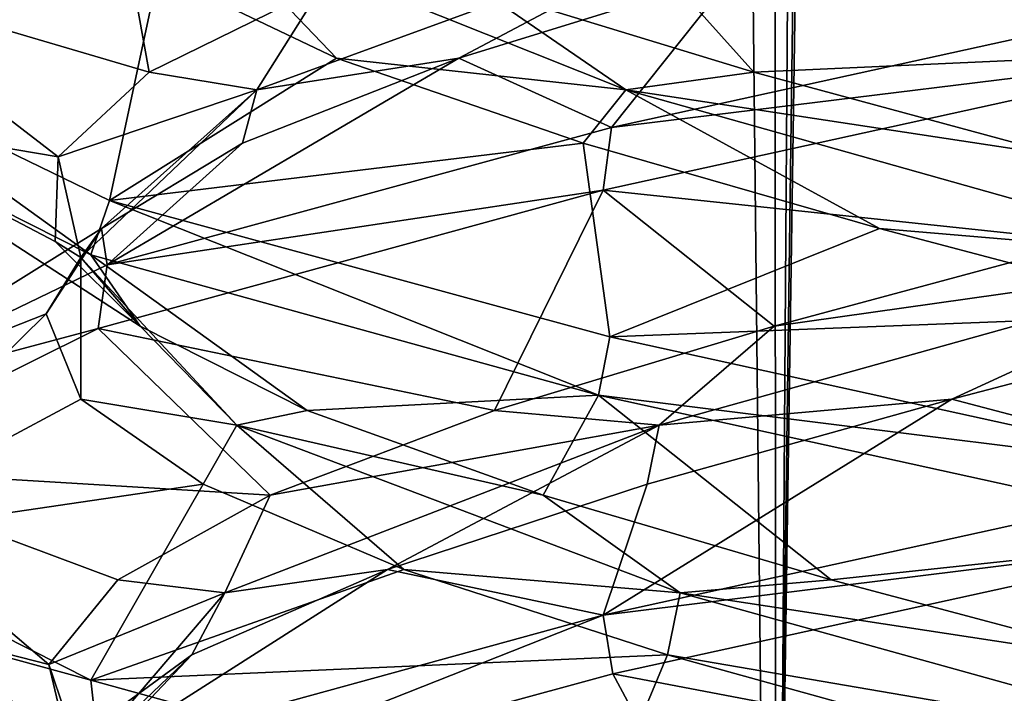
# Model space of a CAD drawing. Header units: millimetres. Extents: x -36.5 to 36.5, y -8.8 to 41.6.
# Tile 51 of 256: x -1.3 to -0.2, y -2.5 to -1.8. Entities that reach past the tile are written whole.
import ezdxf

# ---------------------------------------------------------------- set-up
doc = ezdxf.new("R2010")
doc.units = ezdxf.units.MM
doc.header["$LTSCALE"] = 65.185185
for name, color, linetype in [('13', 7, 'CONTINUOUS'), ('166', 7, 'CONTINUOUS'), ('174', 7, 'CONTINUOUS'), ('184', 7, 'CONTINUOUS'), ('185', 7, 'CONTINUOUS'), ('186', 7, 'CONTINUOUS'), ('196', 7, 'CONTINUOUS'), ('197', 7, 'CONTINUOUS'), ('198', 7, 'CONTINUOUS'), ('217', 7, 'CONTINUOUS'), ('218', 7, 'CONTINUOUS'), ('219', 7, 'CONTINUOUS'), ('23', 7, 'CONTINUOUS'), ('24', 7, 'CONTINUOUS'), ('25', 7, 'CONTINUOUS'), ('35', 7, 'CONTINUOUS'), ('36', 7, 'CONTINUOUS'), ('37', 7, 'CONTINUOUS'), ('5', 7, 'CONTINUOUS'), ('548', 7, 'CONTINUOUS'), ('553', 7, 'CONTINUOUS'), ('56', 7, 'CONTINUOUS'), ('57', 7, 'CONTINUOUS'), ('58', 7, 'CONTINUOUS')]:
    doc.layers.add(name, color=color, linetype=linetype)

msp = doc.modelspace()

# ---------------------------------------------------------------- linework, layer by layer
at = {"layer": '13', "color": 7, "linetype": 'Continuous'}
for points in [[(0, -2.3625, 12.5), (-0.6457, -2.5042, 12.3539), (-0.2409, -2.5815, 12.2055), (0, -2.3625, 12.5)], [(-0.6457, -2.5042, 12.3539), (-1.1679, -2.6466, 11.9412), (-0.5575, -2.6686, 12.0957), (-0.6457, -2.5042, 12.3539)], [(-0.6457, -2.5042, 12.3539), (-0.5575, -2.6686, 12.0957), (-0.2409, -2.5815, 12.2055), (-0.6457, -2.5042, 12.3539)]]:
    msp.add_3dface(points, dxfattribs=at)
at = {"layer": '166', "color": 7, "linetype": 'Continuous'}
for points in [[(0, -1.8, -12.5), (0, -1.8625, -12.5), (-0.6488, -1.7201, -12.3524), (0, -1.8, -12.5)], [(0, -1.8625, -9.5), (0, -1.8, -9.5), (-0.647, -1.942, -9.6467), (0, -1.8625, -9.5)], [(-0.6558, -2.0065, -9.651), (0, -1.8625, -9.5), (-0.647, -1.942, -9.6467), (-0.6558, -2.0065, -9.651)], [(-1.1828, -2.0733, -11.9225), (-1.4661, -1.9303, -11.3172), (-1.4606, -1.8731, -11.3414), (-1.1828, -2.0733, -11.9225)], [(-1.1634, -2.0174, -11.9468), (-1.1828, -2.0733, -11.9225), (-1.4606, -1.8731, -11.3414), (-1.1634, -2.0174, -11.9468)], [(-1.1661, -2.0835, -10.0565), (-0.6558, -2.0065, -9.651), (-0.647, -1.942, -9.6467), (-1.1661, -2.0835, -10.0565)], [(-1.1751, -2.149, -10.0677), (-0.6558, -2.0065, -9.651), (-1.1661, -2.0835, -10.0565), (-1.1751, -2.149, -10.0677)], [(-0.6605, -2.2174, -12.3468), (-1.1828, -2.0733, -11.9225), (-1.1634, -2.0174, -11.9468), (-0.6605, -2.2174, -12.3468)], [(-0.6488, -2.1576, -12.3524), (-0.6605, -2.2174, -12.3468), (-1.1634, -2.0174, -11.9468), (-0.6488, -2.1576, -12.3524)], [(-1.4573, -2.2239, -10.6446), (-1.1751, -2.149, -10.0677), (-1.1661, -2.0835, -10.0565), (-1.4573, -2.2239, -10.6446)], [(-1.4637, -2.2924, -10.6721), (-1.1751, -2.149, -10.0677), (-1.4573, -2.2239, -10.6446), (-1.4637, -2.2924, -10.6721)], [(0, -2.3, -12.5), (-0.6605, -2.2174, -12.3468), (-0.6488, -2.1576, -12.3524), (0, -2.3, -12.5)], [(0, -2.3625, -12.5), (-0.6605, -2.2174, -12.3468), (0, -2.3, -12.5), (0, -2.3625, -12.5)], [(0, -2.3625, -9.5), (0, -2.3, -9.5), (-0.6558, -2.444, -9.651), (0, -2.3625, -9.5)], [(-1.1828, -2.5108, -11.9225), (-1.4621, -2.4342, -11.3348), (-1.4661, -2.3678, -11.3172), (-1.1828, -2.5108, -11.9225)], [(-0.6457, -2.5042, -9.6461), (0, -2.3625, -9.5), (-0.6558, -2.444, -9.651), (-0.6457, -2.5042, -9.6461)], [(-1.1757, -2.5758, -11.9316), (-1.4621, -2.4342, -11.3348), (-1.1828, -2.5108, -11.9225), (-1.1757, -2.5758, -11.9316)], [(-1.1751, -2.5865, -10.0677), (-1.1679, -2.6466, -10.0588), (-0.6558, -2.444, -9.651), (-1.1751, -2.5865, -10.0677)], [(-1.1679, -2.6466, -10.0588), (-0.6457, -2.5042, -9.6461), (-0.6558, -2.444, -9.651), (-1.1679, -2.6466, -10.0588)], [(-0.6605, -2.6549, -12.3468), (-1.1757, -2.5758, -11.9316), (-1.1828, -2.5108, -11.9225), (-0.6605, -2.6549, -12.3468)]]:
    msp.add_3dface(points, dxfattribs=at)
at = {"layer": '174', "color": 7, "linetype": 'Continuous'}
for points in [[(0, -2.3625, -9.5), (-0.6457, -2.5042, -9.6461), (-0.2409, -2.5815, -9.7945), (0, -2.3625, -9.5)], [(-0.6457, -2.5042, -9.6461), (-1.1679, -2.6466, -10.0588), (-0.5575, -2.6686, -9.9043), (-0.6457, -2.5042, -9.6461)], [(-0.6457, -2.5042, -9.6461), (-0.5575, -2.6686, -9.9043), (-0.2409, -2.5815, -9.7945), (-0.6457, -2.5042, -9.6461)]]:
    msp.add_3dface(points, dxfattribs=at)
at = {"layer": '184', "color": 7, "linetype": 'Continuous'}
for points in [[(-0.2971, -2.2215, -9.8071), (0, -2.3, -9.5), (0.0386, -2.1338, -9.7712), (-0.2971, -2.2215, -9.8071)], [(-0.6558, -2.444, -9.651), (0, -2.3, -9.5), (-0.2971, -2.2215, -9.8071), (-0.6558, -2.444, -9.651)], [(-0.6104, -2.3091, -9.9329), (-0.6558, -2.444, -9.651), (-0.2971, -2.2215, -9.8071), (-0.6104, -2.3091, -9.9329)], [(-0.8777, -2.3968, -10.1392), (-0.6558, -2.444, -9.651), (-0.6104, -2.3091, -9.9329), (-0.8777, -2.3968, -10.1392)], [(-1.1751, -2.5865, -10.0677), (-0.6558, -2.444, -9.651), (-0.8777, -2.3968, -10.1392), (-1.1751, -2.5865, -10.0677)], [(-1.0788, -2.4845, -10.4104), (-1.1751, -2.5865, -10.0677), (-0.8777, -2.3968, -10.1392), (-1.0788, -2.4845, -10.4104)], [(-1.1985, -2.5722, -10.7261), (-1.1751, -2.5865, -10.0677), (-1.0788, -2.4845, -10.4104), (-1.1985, -2.5722, -10.7261)]]:
    msp.add_3dface(points, dxfattribs=at)
at = {"layer": '185', "color": 7, "linetype": 'Continuous'}
for points in [[(-0.4797, -2.1464, -9.8681), (0.0198, -2.076, -9.8069), (-0.1563, -2.0593, -9.7806), (-0.4797, -2.1464, -9.8681)], [(-0.5982, -2.2484, -9.9675), (-0.2971, -2.2215, -9.8071), (0.0198, -2.076, -9.8069), (-0.5982, -2.2484, -9.9675)], [(-0.5982, -2.2484, -9.9675), (0.0198, -2.076, -9.8069), (-0.4797, -2.1464, -9.8681), (-0.5982, -2.2484, -9.9675)], [(-0.2971, -2.2215, -9.8071), (0.0386, -2.1338, -9.7712), (0.0198, -2.076, -9.8069), (-0.2971, -2.2215, -9.8071)], [(-0.7676, -2.2334, -10.0397), (-0.5982, -2.2484, -9.9675), (-0.4797, -2.1464, -9.8681), (-0.7676, -2.2334, -10.0397)], [(-0.6104, -2.3091, -9.9329), (-0.2971, -2.2215, -9.8071), (-0.5982, -2.2484, -9.9675), (-0.6104, -2.3091, -9.9329)], [(-0.9984, -2.3204, -10.2826), (-0.5982, -2.2484, -9.9675), (-0.7676, -2.2334, -10.0397), (-0.9984, -2.3204, -10.2826)], [(-1.0449, -2.4208, -10.4237), (-0.8777, -2.3968, -10.1392), (-0.5982, -2.2484, -9.9675), (-1.0449, -2.4208, -10.4237)], [(-1.0449, -2.4208, -10.4237), (-0.5982, -2.2484, -9.9675), (-0.9984, -2.3204, -10.2826), (-1.0449, -2.4208, -10.4237)], [(-0.8777, -2.3968, -10.1392), (-0.6104, -2.3091, -9.9329), (-0.5982, -2.2484, -9.9675), (-0.8777, -2.3968, -10.1392)], [(-1.155, -2.4075, -10.5789), (-1.0449, -2.4208, -10.4237), (-0.9984, -2.3204, -10.2826), (-1.155, -2.4075, -10.5789)], [(-1.0788, -2.4845, -10.4104), (-0.8777, -2.3968, -10.1392), (-1.0449, -2.4208, -10.4237), (-1.0788, -2.4845, -10.4104)], [(-1.2258, -2.4945, -10.9064), (-1.0449, -2.4208, -10.4237), (-1.155, -2.4075, -10.5789), (-1.2258, -2.4945, -10.9064)], [(-1.1924, -2.5933, -11.045), (-1.0449, -2.4208, -10.4237), (-1.2258, -2.4945, -10.9064), (-1.1924, -2.5933, -11.045)], [(-1.1924, -2.5933, -11.045), (-1.0788, -2.4845, -10.4104), (-1.0449, -2.4208, -10.4237), (-1.1924, -2.5933, -11.045)], [(-1.1985, -2.5722, -10.7261), (-1.0788, -2.4845, -10.4104), (-1.1924, -2.5933, -11.045), (-1.1985, -2.5722, -10.7261)], [(-1.2055, -2.5815, -11.2409), (-1.1924, -2.5933, -11.045), (-1.2258, -2.4945, -10.9064), (-1.2055, -2.5815, -11.2409)]]:
    msp.add_3dface(points, dxfattribs=at)
at = {"layer": '186', "color": 7, "linetype": 'Continuous'}
for points in [[(0, -1.8625, -9.5), (-0.6558, -2.0065, -9.651), (-0.1563, -2.0593, -9.7806), (0, -1.8625, -9.5)], [(-0.6558, -2.0065, -9.651), (-1.1751, -2.149, -10.0677), (-0.7676, -2.2334, -10.0397), (-0.6558, -2.0065, -9.651)], [(-0.6558, -2.0065, -9.651), (-0.7676, -2.2334, -10.0397), (-0.4797, -2.1464, -9.8681), (-0.6558, -2.0065, -9.651)], [(-0.6558, -2.0065, -9.651), (-0.4797, -2.1464, -9.8681), (-0.1563, -2.0593, -9.7806), (-0.6558, -2.0065, -9.651)], [(-1.1751, -2.149, -10.0677), (-1.4637, -2.2924, -10.6721), (-0.9984, -2.3204, -10.2826), (-1.1751, -2.149, -10.0677)], [(-1.1751, -2.149, -10.0677), (-0.9984, -2.3204, -10.2826), (-0.7676, -2.2334, -10.0397), (-1.1751, -2.149, -10.0677)], [(-1.4637, -2.2924, -10.6721), (-1.4621, -2.4342, -11.3348), (-1.2258, -2.4945, -10.9064), (-1.4637, -2.2924, -10.6721)], [(-1.4637, -2.2924, -10.6721), (-1.2258, -2.4945, -10.9064), (-1.155, -2.4075, -10.5789), (-1.4637, -2.2924, -10.6721)], [(-1.4637, -2.2924, -10.6721), (-1.155, -2.4075, -10.5789), (-0.9984, -2.3204, -10.2826), (-1.4637, -2.2924, -10.6721)], [(-1.4621, -2.4342, -11.3348), (-1.1757, -2.5758, -11.9316), (-1.0957, -2.6686, -11.5575), (-1.4621, -2.4342, -11.3348)], [(-1.4621, -2.4342, -11.3348), (-1.0957, -2.6686, -11.5575), (-1.2055, -2.5815, -11.2409), (-1.4621, -2.4342, -11.3348)], [(-1.4621, -2.4342, -11.3348), (-1.2055, -2.5815, -11.2409), (-1.2258, -2.4945, -10.9064), (-1.4621, -2.4342, -11.3348)]]:
    msp.add_3dface(points, dxfattribs=at)
at = {"layer": '196', "color": 7, "linetype": 'Continuous'}
for points in [[(-0.804, -1.8707, -10.07), (-0.647, -1.942, -9.6467), (-0.5207, -1.783, -9.8864), (-0.804, -1.8707, -10.07)], [(-0.647, -1.942, -9.6467), (0, -1.8, -9.5), (-0.5207, -1.783, -9.8864), (-0.647, -1.942, -9.6467)], [(-1.1661, -2.0835, -10.0565), (-0.647, -1.942, -9.6467), (-0.804, -1.8707, -10.07), (-1.1661, -2.0835, -10.0565)], [(-1.0267, -1.9584, -10.3238), (-1.1661, -2.0835, -10.0565), (-0.804, -1.8707, -10.07), (-1.0267, -1.9584, -10.3238)], [(-1.1719, -2.0461, -10.6286), (-1.1661, -2.0835, -10.0565), (-1.0267, -1.9584, -10.3238), (-1.1719, -2.0461, -10.6286)], [(-1.4573, -2.2239, -10.6446), (-1.1661, -2.0835, -10.0565), (-1.1719, -2.0461, -10.6286), (-1.4573, -2.2239, -10.6446)], [(-1.2288, -2.1338, -10.9614), (-1.4573, -2.2239, -10.6446), (-1.1719, -2.0461, -10.6286), (-1.2288, -2.1338, -10.9614)], [(-1.4661, -2.3678, -11.3172), (-1.4573, -2.2239, -10.6446), (-1.2288, -2.1338, -10.9614), (-1.4661, -2.3678, -11.3172)], [(-1.1929, -2.2215, -11.2971), (-1.4661, -2.3678, -11.3172), (-1.2288, -2.1338, -10.9614), (-1.1929, -2.2215, -11.2971)], [(-1.0671, -2.3091, -11.6104), (-1.4661, -2.3678, -11.3172), (-1.1929, -2.2215, -11.2971), (-1.0671, -2.3091, -11.6104)], [(-1.1828, -2.5108, -11.9225), (-1.4661, -2.3678, -11.3172), (-1.0671, -2.3091, -11.6104), (-1.1828, -2.5108, -11.9225)], [(-0.8608, -2.3968, -11.8777), (-1.1828, -2.5108, -11.9225), (-1.0671, -2.3091, -11.6104), (-0.8608, -2.3968, -11.8777)], [(-0.5896, -2.4845, -12.0788), (-1.1828, -2.5108, -11.9225), (-0.8608, -2.3968, -11.8777), (-0.5896, -2.4845, -12.0788)], [(-0.6605, -2.6549, -12.3468), (-1.1828, -2.5108, -11.9225), (-0.5896, -2.4845, -12.0788), (-0.6605, -2.6549, -12.3468)], [(-0.2739, -2.5722, -12.1985), (-0.6605, -2.6549, -12.3468), (-0.5896, -2.4845, -12.0788), (-0.2739, -2.5722, -12.1985)]]:
    msp.add_3dface(points, dxfattribs=at)
at = {"layer": '197', "color": 7, "linetype": 'Continuous'}
for points in [[(-1.0121, -1.9035, -10.3678), (-0.804, -1.8707, -10.07), (-0.5412, -1.7311, -9.9365), (-1.0121, -1.9035, -10.3678)], [(-1.0121, -1.9035, -10.3678), (-0.5412, -1.7311, -9.9365), (-0.9459, -1.7982, -10.2148), (-1.0121, -1.9035, -10.3678)], [(-0.804, -1.8707, -10.07), (-0.5207, -1.783, -9.8864), (-0.5412, -1.7311, -9.9365), (-0.804, -1.8707, -10.07)], [(-1.1228, -1.8853, -10.4994), (-1.0121, -1.9035, -10.3678), (-0.9459, -1.7982, -10.2148), (-1.1228, -1.8853, -10.4994)], [(-1.0267, -1.9584, -10.3238), (-0.804, -1.8707, -10.07), (-1.0121, -1.9035, -10.3678), (-1.0267, -1.9584, -10.3238)], [(-1.2163, -1.9723, -10.8212), (-1.0121, -1.9035, -10.3678), (-1.1228, -1.8853, -10.4994), (-1.2163, -1.9723, -10.8212)], [(-1.1931, -2.076, -10.9802), (-1.0121, -1.9035, -10.3678), (-1.2163, -1.9723, -10.8212), (-1.1931, -2.076, -10.9802)], [(-1.1931, -2.076, -10.9802), (-1.1719, -2.0461, -10.6286), (-1.0121, -1.9035, -10.3678), (-1.1931, -2.076, -10.9802)], [(-1.1719, -2.0461, -10.6286), (-1.0267, -1.9584, -10.3238), (-1.0121, -1.9035, -10.3678), (-1.1719, -2.0461, -10.6286)], [(-1.2194, -2.0593, -11.1563), (-1.1931, -2.076, -10.9802), (-1.2163, -1.9723, -10.8212), (-1.2194, -2.0593, -11.1563)], [(-1.2288, -2.1338, -10.9614), (-1.1719, -2.0461, -10.6286), (-1.1931, -2.076, -10.9802), (-1.2288, -2.1338, -10.9614)], [(-1.1319, -2.1464, -11.4797), (-1.1931, -2.076, -10.9802), (-1.2194, -2.0593, -11.1563), (-1.1319, -2.1464, -11.4797)], [(-1.1929, -2.2215, -11.2971), (-1.2288, -2.1338, -10.9614), (-1.1931, -2.076, -10.9802), (-1.1929, -2.2215, -11.2971)], [(-1.0325, -2.2484, -11.5982), (-1.1929, -2.2215, -11.2971), (-1.1931, -2.076, -10.9802), (-1.0325, -2.2484, -11.5982)], [(-1.0325, -2.2484, -11.5982), (-1.1931, -2.076, -10.9802), (-1.1319, -2.1464, -11.4797), (-1.0325, -2.2484, -11.5982)], [(-0.9603, -2.2334, -11.7676), (-1.0325, -2.2484, -11.5982), (-1.1319, -2.1464, -11.4797), (-0.9603, -2.2334, -11.7676)], [(-1.0671, -2.3091, -11.6104), (-1.1929, -2.2215, -11.2971), (-1.0325, -2.2484, -11.5982), (-1.0671, -2.3091, -11.6104)], [(-0.7174, -2.3204, -11.9984), (-1.0325, -2.2484, -11.5982), (-0.9603, -2.2334, -11.7676), (-0.7174, -2.3204, -11.9984)], [(-0.8608, -2.3968, -11.8777), (-1.0671, -2.3091, -11.6104), (-1.0325, -2.2484, -11.5982), (-0.8608, -2.3968, -11.8777)], [(-0.5763, -2.4208, -12.0449), (-0.8608, -2.3968, -11.8777), (-1.0325, -2.2484, -11.5982), (-0.5763, -2.4208, -12.0449)], [(-0.5763, -2.4208, -12.0449), (-1.0325, -2.2484, -11.5982), (-0.7174, -2.3204, -11.9984), (-0.5763, -2.4208, -12.0449)], [(-0.4211, -2.4075, -12.155), (-0.5763, -2.4208, -12.0449), (-0.7174, -2.3204, -11.9984), (-0.4211, -2.4075, -12.155)], [(-0.5896, -2.4845, -12.0788), (-0.8608, -2.3968, -11.8777), (-0.5763, -2.4208, -12.0449), (-0.5896, -2.4845, -12.0788)], [(-0.0936, -2.4945, -12.2258), (-0.5763, -2.4208, -12.0449), (-0.4211, -2.4075, -12.155), (-0.0936, -2.4945, -12.2258)], [(0.045, -2.5933, -12.1924), (-0.5896, -2.4845, -12.0788), (-0.5763, -2.4208, -12.0449), (0.045, -2.5933, -12.1924)], [(0.045, -2.5933, -12.1924), (-0.5763, -2.4208, -12.0449), (-0.0936, -2.4945, -12.2258), (0.045, -2.5933, -12.1924)], [(-0.2739, -2.5722, -12.1985), (-0.5896, -2.4845, -12.0788), (0.045, -2.5933, -12.1924), (-0.2739, -2.5722, -12.1985)]]:
    msp.add_3dface(points, dxfattribs=at)
at = {"layer": '198', "color": 7, "linetype": 'Continuous'}
for points in [[(-1.1661, -1.646, -10.0565), (-1.4573, -1.7864, -10.6446), (-1.1228, -1.8853, -10.4994), (-1.1661, -1.646, -10.0565)], [(-1.1661, -1.646, -10.0565), (-1.1228, -1.8853, -10.4994), (-0.9459, -1.7982, -10.2148), (-1.1661, -1.646, -10.0565)], [(-1.4573, -1.7864, -10.6446), (-1.4661, -1.9303, -11.3172), (-1.2163, -1.9723, -10.8212), (-1.4573, -1.7864, -10.6446)], [(-1.4573, -1.7864, -10.6446), (-1.2163, -1.9723, -10.8212), (-1.1228, -1.8853, -10.4994), (-1.4573, -1.7864, -10.6446)], [(-1.4661, -1.9303, -11.3172), (-1.1828, -2.0733, -11.9225), (-1.1319, -2.1464, -11.4797), (-1.4661, -1.9303, -11.3172)], [(-1.4661, -1.9303, -11.3172), (-1.1319, -2.1464, -11.4797), (-1.2194, -2.0593, -11.1563), (-1.4661, -1.9303, -11.3172)], [(-1.4661, -1.9303, -11.3172), (-1.2194, -2.0593, -11.1563), (-1.2163, -1.9723, -10.8212), (-1.4661, -1.9303, -11.3172)], [(-1.1828, -2.0733, -11.9225), (-0.6605, -2.2174, -12.3468), (-0.9603, -2.2334, -11.7676), (-1.1828, -2.0733, -11.9225)], [(-1.1828, -2.0733, -11.9225), (-0.9603, -2.2334, -11.7676), (-1.1319, -2.1464, -11.4797), (-1.1828, -2.0733, -11.9225)], [(-0.6605, -2.2174, -12.3468), (-0.7174, -2.3204, -11.9984), (-0.9603, -2.2334, -11.7676), (-0.6605, -2.2174, -12.3468)], [(-0.6605, -2.2174, -12.3468), (-0.4211, -2.4075, -12.155), (-0.7174, -2.3204, -11.9984), (-0.6605, -2.2174, -12.3468)], [(-0.6605, -2.2174, -12.3468), (0, -2.3625, -12.5), (-0.4211, -2.4075, -12.155), (-0.6605, -2.2174, -12.3468)], [(0, -2.3625, -12.5), (-0.0936, -2.4945, -12.2258), (-0.4211, -2.4075, -12.155), (0, -2.3625, -12.5)]]:
    msp.add_3dface(points, dxfattribs=at)
at = {"layer": '217', "color": 7, "linetype": 'Continuous'}
for points in [[(-1.4606, -1.8731, -11.3414), (-1.4623, -1.7285, -10.6659), (-1.2133, -1.6953, -11.1981), (-1.4606, -1.8731, -11.3414)], [(-1.1136, -1.783, -11.5207), (-1.4606, -1.8731, -11.3414), (-1.2133, -1.6953, -11.1981), (-1.1136, -1.783, -11.5207)], [(-1.1634, -2.0174, -11.9468), (-1.4606, -1.8731, -11.3414), (-1.1136, -1.783, -11.5207), (-1.1634, -2.0174, -11.9468)], [(-0.93, -1.8707, -11.804), (-1.1634, -2.0174, -11.9468), (-1.1136, -1.783, -11.5207), (-0.93, -1.8707, -11.804)], [(-0.6762, -1.9584, -12.0267), (-1.1634, -2.0174, -11.9468), (-0.93, -1.8707, -11.804), (-0.6762, -1.9584, -12.0267)], [(-0.6488, -2.1576, -12.3524), (-1.1634, -2.0174, -11.9468), (-0.6762, -1.9584, -12.0267), (-0.6488, -2.1576, -12.3524)], [(-0.3714, -2.0461, -12.1719), (-0.6488, -2.1576, -12.3524), (-0.6762, -1.9584, -12.0267), (-0.3714, -2.0461, -12.1719)], [(-0.0386, -2.1338, -12.2288), (-0.6488, -2.1576, -12.3524), (-0.3714, -2.0461, -12.1719), (-0.0386, -2.1338, -12.2288)], [(0, -2.3, -12.5), (-0.6488, -2.1576, -12.3524), (-0.0386, -2.1338, -12.2288), (0, -2.3, -12.5)]]:
    msp.add_3dface(points, dxfattribs=at)
at = {"layer": '218', "color": 7, "linetype": 'Continuous'}
for points in [[(-0.93, -1.8707, -11.804), (-1.1136, -1.783, -11.5207), (-1.0635, -1.7311, -11.5412), (-0.93, -1.8707, -11.804)], [(-0.6322, -1.9035, -12.0121), (-0.93, -1.8707, -11.804), (-1.0635, -1.7311, -11.5412), (-0.6322, -1.9035, -12.0121)], [(-0.6322, -1.9035, -12.0121), (-1.0635, -1.7311, -11.5412), (-0.7852, -1.7982, -11.9459), (-0.6322, -1.9035, -12.0121)], [(-0.5006, -1.8853, -12.1228), (-0.6322, -1.9035, -12.0121), (-0.7852, -1.7982, -11.9459), (-0.5006, -1.8853, -12.1228)], [(-0.6762, -1.9584, -12.0267), (-0.93, -1.8707, -11.804), (-0.6322, -1.9035, -12.0121), (-0.6762, -1.9584, -12.0267)], [(-0.1788, -1.9723, -12.2163), (-0.6322, -1.9035, -12.0121), (-0.5006, -1.8853, -12.1228), (-0.1788, -1.9723, -12.2163)], [(-0.3714, -2.0461, -12.1719), (-0.6762, -1.9584, -12.0267), (-0.6322, -1.9035, -12.0121), (-0.3714, -2.0461, -12.1719)], [(-0.0198, -2.076, -12.1931), (-0.3714, -2.0461, -12.1719), (-0.6322, -1.9035, -12.0121), (-0.0198, -2.076, -12.1931)], [(-0.0198, -2.076, -12.1931), (-0.6322, -1.9035, -12.0121), (-0.1788, -1.9723, -12.2163), (-0.0198, -2.076, -12.1931)], [(-0.0386, -2.1338, -12.2288), (-0.3714, -2.0461, -12.1719), (-0.0198, -2.076, -12.1931), (-0.0386, -2.1338, -12.2288)]]:
    msp.add_3dface(points, dxfattribs=at)
at = {"layer": '219', "color": 7, "linetype": 'Continuous'}
for points in [[(-0.6488, -1.7201, -12.3524), (-0.5006, -1.8853, -12.1228), (-0.7852, -1.7982, -11.9459), (-0.6488, -1.7201, -12.3524)], [(-0.6488, -1.7201, -12.3524), (0, -1.8625, -12.5), (-0.5006, -1.8853, -12.1228), (-0.6488, -1.7201, -12.3524)], [(0, -1.8625, -12.5), (-0.1788, -1.9723, -12.2163), (-0.5006, -1.8853, -12.1228), (0, -1.8625, -12.5)]]:
    msp.add_3dface(points, dxfattribs=at)
at = {"layer": '23', "color": 7, "linetype": 'Continuous'}
for points in [[(-0.2971, -2.2215, 12.1929), (0, -2.3, 12.5), (0.0386, -2.1338, 12.2288), (-0.2971, -2.2215, 12.1929)], [(-0.6558, -2.444, 12.349), (0, -2.3, 12.5), (-0.2971, -2.2215, 12.1929), (-0.6558, -2.444, 12.349)], [(-0.6104, -2.3091, 12.0671), (-0.6558, -2.444, 12.349), (-0.2971, -2.2215, 12.1929), (-0.6104, -2.3091, 12.0671)], [(-0.8777, -2.3968, 11.8608), (-0.6558, -2.444, 12.349), (-0.6104, -2.3091, 12.0671), (-0.8777, -2.3968, 11.8608)], [(-1.1751, -2.5865, 11.9323), (-0.6558, -2.444, 12.349), (-0.8777, -2.3968, 11.8608), (-1.1751, -2.5865, 11.9323)], [(-1.0788, -2.4845, 11.5896), (-1.1751, -2.5865, 11.9323), (-0.8777, -2.3968, 11.8608), (-1.0788, -2.4845, 11.5896)], [(-1.1985, -2.5722, 11.2739), (-1.1751, -2.5865, 11.9323), (-1.0788, -2.4845, 11.5896), (-1.1985, -2.5722, 11.2739)]]:
    msp.add_3dface(points, dxfattribs=at)
at = {"layer": '24', "color": 7, "linetype": 'Continuous'}
for points in [[(-0.4797, -2.1464, 12.1319), (0.0198, -2.076, 12.1931), (-0.1563, -2.0593, 12.2194), (-0.4797, -2.1464, 12.1319)], [(-0.5982, -2.2484, 12.0325), (-0.2971, -2.2215, 12.1929), (0.0198, -2.076, 12.1931), (-0.5982, -2.2484, 12.0325)], [(-0.5982, -2.2484, 12.0325), (0.0198, -2.076, 12.1931), (-0.4797, -2.1464, 12.1319), (-0.5982, -2.2484, 12.0325)], [(-0.2971, -2.2215, 12.1929), (0.0386, -2.1338, 12.2288), (0.0198, -2.076, 12.1931), (-0.2971, -2.2215, 12.1929)], [(-0.7676, -2.2334, 11.9603), (-0.5982, -2.2484, 12.0325), (-0.4797, -2.1464, 12.1319), (-0.7676, -2.2334, 11.9603)], [(-0.6104, -2.3091, 12.0671), (-0.2971, -2.2215, 12.1929), (-0.5982, -2.2484, 12.0325), (-0.6104, -2.3091, 12.0671)], [(-0.9984, -2.3204, 11.7174), (-0.5982, -2.2484, 12.0325), (-0.7676, -2.2334, 11.9603), (-0.9984, -2.3204, 11.7174)], [(-1.0449, -2.4208, 11.5763), (-0.8777, -2.3968, 11.8608), (-0.5982, -2.2484, 12.0325), (-1.0449, -2.4208, 11.5763)], [(-1.0449, -2.4208, 11.5763), (-0.5982, -2.2484, 12.0325), (-0.9984, -2.3204, 11.7174), (-1.0449, -2.4208, 11.5763)], [(-0.8777, -2.3968, 11.8608), (-0.6104, -2.3091, 12.0671), (-0.5982, -2.2484, 12.0325), (-0.8777, -2.3968, 11.8608)], [(-1.155, -2.4075, 11.4211), (-1.0449, -2.4208, 11.5763), (-0.9984, -2.3204, 11.7174), (-1.155, -2.4075, 11.4211)], [(-1.0788, -2.4845, 11.5896), (-0.8777, -2.3968, 11.8608), (-1.0449, -2.4208, 11.5763), (-1.0788, -2.4845, 11.5896)], [(-1.2258, -2.4945, 11.0936), (-1.0449, -2.4208, 11.5763), (-1.155, -2.4075, 11.4211), (-1.2258, -2.4945, 11.0936)], [(-1.1924, -2.5933, 10.955), (-1.0449, -2.4208, 11.5763), (-1.2258, -2.4945, 11.0936), (-1.1924, -2.5933, 10.955)], [(-1.1924, -2.5933, 10.955), (-1.0788, -2.4845, 11.5896), (-1.0449, -2.4208, 11.5763), (-1.1924, -2.5933, 10.955)], [(-1.1985, -2.5722, 11.2739), (-1.0788, -2.4845, 11.5896), (-1.1924, -2.5933, 10.955), (-1.1985, -2.5722, 11.2739)], [(-1.2055, -2.5815, 10.7591), (-1.1924, -2.5933, 10.955), (-1.2258, -2.4945, 11.0936), (-1.2055, -2.5815, 10.7591)]]:
    msp.add_3dface(points, dxfattribs=at)
at = {"layer": '25', "color": 7, "linetype": 'Continuous'}
for points in [[(0, -1.8625, 12.5), (-0.6558, -2.0065, 12.349), (-0.1563, -2.0593, 12.2194), (0, -1.8625, 12.5)], [(-0.6558, -2.0065, 12.349), (-1.1751, -2.149, 11.9323), (-0.7676, -2.2334, 11.9603), (-0.6558, -2.0065, 12.349)], [(-0.6558, -2.0065, 12.349), (-0.7676, -2.2334, 11.9603), (-0.4797, -2.1464, 12.1319), (-0.6558, -2.0065, 12.349)], [(-0.6558, -2.0065, 12.349), (-0.4797, -2.1464, 12.1319), (-0.1563, -2.0593, 12.2194), (-0.6558, -2.0065, 12.349)], [(-1.1751, -2.149, 11.9323), (-1.4637, -2.2924, 11.3279), (-0.9984, -2.3204, 11.7174), (-1.1751, -2.149, 11.9323)], [(-1.1751, -2.149, 11.9323), (-0.9984, -2.3204, 11.7174), (-0.7676, -2.2334, 11.9603), (-1.1751, -2.149, 11.9323)], [(-1.4637, -2.2924, 11.3279), (-1.4621, -2.4342, 10.6652), (-1.2258, -2.4945, 11.0936), (-1.4637, -2.2924, 11.3279)], [(-1.4637, -2.2924, 11.3279), (-1.2258, -2.4945, 11.0936), (-1.155, -2.4075, 11.4211), (-1.4637, -2.2924, 11.3279)], [(-1.4637, -2.2924, 11.3279), (-1.155, -2.4075, 11.4211), (-0.9984, -2.3204, 11.7174), (-1.4637, -2.2924, 11.3279)], [(-1.4621, -2.4342, 10.6652), (-1.1757, -2.5758, 10.0684), (-1.0957, -2.6686, 10.4425), (-1.4621, -2.4342, 10.6652)], [(-1.4621, -2.4342, 10.6652), (-1.0957, -2.6686, 10.4425), (-1.2055, -2.5815, 10.7591), (-1.4621, -2.4342, 10.6652)], [(-1.4621, -2.4342, 10.6652), (-1.2055, -2.5815, 10.7591), (-1.2258, -2.4945, 11.0936), (-1.4621, -2.4342, 10.6652)]]:
    msp.add_3dface(points, dxfattribs=at)
at = {"layer": '35', "color": 7, "linetype": 'Continuous'}
for points in [[(-0.804, -1.8707, 11.93), (-0.647, -1.942, 12.3533), (-0.5207, -1.783, 12.1136), (-0.804, -1.8707, 11.93)], [(-0.647, -1.942, 12.3533), (0, -1.8, 12.5), (-0.5207, -1.783, 12.1136), (-0.647, -1.942, 12.3533)], [(-1.1661, -2.0835, 11.9435), (-0.647, -1.942, 12.3533), (-0.804, -1.8707, 11.93), (-1.1661, -2.0835, 11.9435)], [(-1.0267, -1.9584, 11.6762), (-1.1661, -2.0835, 11.9435), (-0.804, -1.8707, 11.93), (-1.0267, -1.9584, 11.6762)], [(-1.1719, -2.0461, 11.3714), (-1.1661, -2.0835, 11.9435), (-1.0267, -1.9584, 11.6762), (-1.1719, -2.0461, 11.3714)], [(-1.4573, -2.2239, 11.3554), (-1.1661, -2.0835, 11.9435), (-1.1719, -2.0461, 11.3714), (-1.4573, -2.2239, 11.3554)], [(-1.2288, -2.1338, 11.0386), (-1.4573, -2.2239, 11.3554), (-1.1719, -2.0461, 11.3714), (-1.2288, -2.1338, 11.0386)], [(-1.4661, -2.3678, 10.6828), (-1.4573, -2.2239, 11.3554), (-1.2288, -2.1338, 11.0386), (-1.4661, -2.3678, 10.6828)], [(-1.1929, -2.2215, 10.7029), (-1.4661, -2.3678, 10.6828), (-1.2288, -2.1338, 11.0386), (-1.1929, -2.2215, 10.7029)], [(-1.0671, -2.3091, 10.3896), (-1.4661, -2.3678, 10.6828), (-1.1929, -2.2215, 10.7029), (-1.0671, -2.3091, 10.3896)], [(-1.1828, -2.5108, 10.0775), (-1.4661, -2.3678, 10.6828), (-1.0671, -2.3091, 10.3896), (-1.1828, -2.5108, 10.0775)], [(-0.8608, -2.3968, 10.1223), (-1.1828, -2.5108, 10.0775), (-1.0671, -2.3091, 10.3896), (-0.8608, -2.3968, 10.1223)], [(-0.5896, -2.4845, 9.9212), (-1.1828, -2.5108, 10.0775), (-0.8608, -2.3968, 10.1223), (-0.5896, -2.4845, 9.9212)], [(-0.6605, -2.6549, 9.6532), (-1.1828, -2.5108, 10.0775), (-0.5896, -2.4845, 9.9212), (-0.6605, -2.6549, 9.6532)], [(-0.2739, -2.5722, 9.8015), (-0.6605, -2.6549, 9.6532), (-0.5896, -2.4845, 9.9212), (-0.2739, -2.5722, 9.8015)]]:
    msp.add_3dface(points, dxfattribs=at)
at = {"layer": '36', "color": 7, "linetype": 'Continuous'}
for points in [[(-1.0121, -1.9035, 11.6322), (-0.804, -1.8707, 11.93), (-0.5412, -1.7311, 12.0635), (-1.0121, -1.9035, 11.6322)], [(-1.0121, -1.9035, 11.6322), (-0.5412, -1.7311, 12.0635), (-0.9459, -1.7982, 11.7852), (-1.0121, -1.9035, 11.6322)], [(-0.804, -1.8707, 11.93), (-0.5207, -1.783, 12.1136), (-0.5412, -1.7311, 12.0635), (-0.804, -1.8707, 11.93)], [(-1.1228, -1.8853, 11.5006), (-1.0121, -1.9035, 11.6322), (-0.9459, -1.7982, 11.7852), (-1.1228, -1.8853, 11.5006)], [(-1.0267, -1.9584, 11.6762), (-0.804, -1.8707, 11.93), (-1.0121, -1.9035, 11.6322), (-1.0267, -1.9584, 11.6762)], [(-1.2163, -1.9723, 11.1788), (-1.0121, -1.9035, 11.6322), (-1.1228, -1.8853, 11.5006), (-1.2163, -1.9723, 11.1788)], [(-1.1931, -2.076, 11.0198), (-1.0121, -1.9035, 11.6322), (-1.2163, -1.9723, 11.1788), (-1.1931, -2.076, 11.0198)], [(-1.1931, -2.076, 11.0198), (-1.1719, -2.0461, 11.3714), (-1.0121, -1.9035, 11.6322), (-1.1931, -2.076, 11.0198)], [(-1.1719, -2.0461, 11.3714), (-1.0267, -1.9584, 11.6762), (-1.0121, -1.9035, 11.6322), (-1.1719, -2.0461, 11.3714)], [(-1.2194, -2.0593, 10.8437), (-1.1931, -2.076, 11.0198), (-1.2163, -1.9723, 11.1788), (-1.2194, -2.0593, 10.8437)], [(-1.2288, -2.1338, 11.0386), (-1.1719, -2.0461, 11.3714), (-1.1931, -2.076, 11.0198), (-1.2288, -2.1338, 11.0386)], [(-1.1319, -2.1464, 10.5203), (-1.1931, -2.076, 11.0198), (-1.2194, -2.0593, 10.8437), (-1.1319, -2.1464, 10.5203)], [(-1.1929, -2.2215, 10.7029), (-1.2288, -2.1338, 11.0386), (-1.1931, -2.076, 11.0198), (-1.1929, -2.2215, 10.7029)], [(-1.0325, -2.2484, 10.4018), (-1.1929, -2.2215, 10.7029), (-1.1931, -2.076, 11.0198), (-1.0325, -2.2484, 10.4018)], [(-1.0325, -2.2484, 10.4018), (-1.1931, -2.076, 11.0198), (-1.1319, -2.1464, 10.5203), (-1.0325, -2.2484, 10.4018)], [(-0.9603, -2.2334, 10.2324), (-1.0325, -2.2484, 10.4018), (-1.1319, -2.1464, 10.5203), (-0.9603, -2.2334, 10.2324)], [(-1.0671, -2.3091, 10.3896), (-1.1929, -2.2215, 10.7029), (-1.0325, -2.2484, 10.4018), (-1.0671, -2.3091, 10.3896)], [(-0.7174, -2.3204, 10.0016), (-1.0325, -2.2484, 10.4018), (-0.9603, -2.2334, 10.2324), (-0.7174, -2.3204, 10.0016)], [(-0.8608, -2.3968, 10.1223), (-1.0671, -2.3091, 10.3896), (-1.0325, -2.2484, 10.4018), (-0.8608, -2.3968, 10.1223)], [(-0.5763, -2.4208, 9.9551), (-0.8608, -2.3968, 10.1223), (-1.0325, -2.2484, 10.4018), (-0.5763, -2.4208, 9.9551)], [(-0.5763, -2.4208, 9.9551), (-1.0325, -2.2484, 10.4018), (-0.7174, -2.3204, 10.0016), (-0.5763, -2.4208, 9.9551)], [(-0.4211, -2.4075, 9.845), (-0.5763, -2.4208, 9.9551), (-0.7174, -2.3204, 10.0016), (-0.4211, -2.4075, 9.845)], [(-0.5896, -2.4845, 9.9212), (-0.8608, -2.3968, 10.1223), (-0.5763, -2.4208, 9.9551), (-0.5896, -2.4845, 9.9212)], [(-0.0936, -2.4945, 9.7742), (-0.5763, -2.4208, 9.9551), (-0.4211, -2.4075, 9.845), (-0.0936, -2.4945, 9.7742)], [(0.045, -2.5933, 9.8076), (-0.5896, -2.4845, 9.9212), (-0.5763, -2.4208, 9.9551), (0.045, -2.5933, 9.8076)], [(0.045, -2.5933, 9.8076), (-0.5763, -2.4208, 9.9551), (-0.0936, -2.4945, 9.7742), (0.045, -2.5933, 9.8076)], [(-0.2739, -2.5722, 9.8015), (-0.5896, -2.4845, 9.9212), (0.045, -2.5933, 9.8076), (-0.2739, -2.5722, 9.8015)]]:
    msp.add_3dface(points, dxfattribs=at)
at = {"layer": '37', "color": 7, "linetype": 'Continuous'}
for points in [[(-1.1661, -1.646, 11.9435), (-1.4573, -1.7864, 11.3554), (-1.1228, -1.8853, 11.5006), (-1.1661, -1.646, 11.9435)], [(-1.1661, -1.646, 11.9435), (-1.1228, -1.8853, 11.5006), (-0.9459, -1.7982, 11.7852), (-1.1661, -1.646, 11.9435)], [(-1.4573, -1.7864, 11.3554), (-1.4661, -1.9303, 10.6828), (-1.2163, -1.9723, 11.1788), (-1.4573, -1.7864, 11.3554)], [(-1.4573, -1.7864, 11.3554), (-1.2163, -1.9723, 11.1788), (-1.1228, -1.8853, 11.5006), (-1.4573, -1.7864, 11.3554)], [(-1.4661, -1.9303, 10.6828), (-1.1828, -2.0733, 10.0775), (-1.1319, -2.1464, 10.5203), (-1.4661, -1.9303, 10.6828)], [(-1.4661, -1.9303, 10.6828), (-1.1319, -2.1464, 10.5203), (-1.2194, -2.0593, 10.8437), (-1.4661, -1.9303, 10.6828)], [(-1.4661, -1.9303, 10.6828), (-1.2194, -2.0593, 10.8437), (-1.2163, -1.9723, 11.1788), (-1.4661, -1.9303, 10.6828)], [(-1.1828, -2.0733, 10.0775), (-0.6605, -2.2174, 9.6532), (-0.9603, -2.2334, 10.2324), (-1.1828, -2.0733, 10.0775)], [(-1.1828, -2.0733, 10.0775), (-0.9603, -2.2334, 10.2324), (-1.1319, -2.1464, 10.5203), (-1.1828, -2.0733, 10.0775)], [(-0.6605, -2.2174, 9.6532), (-0.7174, -2.3204, 10.0016), (-0.9603, -2.2334, 10.2324), (-0.6605, -2.2174, 9.6532)], [(-0.6605, -2.2174, 9.6532), (-0.4211, -2.4075, 9.845), (-0.7174, -2.3204, 10.0016), (-0.6605, -2.2174, 9.6532)], [(-0.6605, -2.2174, 9.6532), (0, -2.3625, 9.5), (-0.4211, -2.4075, 9.845), (-0.6605, -2.2174, 9.6532)], [(0, -2.3625, 9.5), (-0.0936, -2.4945, 9.7742), (-0.4211, -2.4075, 9.845), (0, -2.3625, 9.5)]]:
    msp.add_3dface(points, dxfattribs=at)
at = {"layer": '5', "color": 7, "linetype": 'Continuous'}
for points in [[(0, -1.8, 9.5), (0, -1.8625, 9.5), (-0.6488, -1.7201, 9.6476), (0, -1.8, 9.5)], [(0, -1.8625, 12.5), (0, -1.8, 12.5), (-0.647, -1.942, 12.3533), (0, -1.8625, 12.5)], [(-0.6558, -2.0065, 12.349), (0, -1.8625, 12.5), (-0.647, -1.942, 12.3533), (-0.6558, -2.0065, 12.349)], [(-1.1828, -2.0733, 10.0775), (-1.4661, -1.9303, 10.6828), (-1.4606, -1.8731, 10.6586), (-1.1828, -2.0733, 10.0775)], [(-1.1634, -2.0174, 10.0532), (-1.1828, -2.0733, 10.0775), (-1.4606, -1.8731, 10.6586), (-1.1634, -2.0174, 10.0532)], [(-1.1661, -2.0835, 11.9435), (-0.6558, -2.0065, 12.349), (-0.647, -1.942, 12.3533), (-1.1661, -2.0835, 11.9435)], [(-1.1751, -2.149, 11.9323), (-0.6558, -2.0065, 12.349), (-1.1661, -2.0835, 11.9435), (-1.1751, -2.149, 11.9323)], [(-0.6605, -2.2174, 9.6532), (-1.1828, -2.0733, 10.0775), (-1.1634, -2.0174, 10.0532), (-0.6605, -2.2174, 9.6532)], [(-0.6488, -2.1576, 9.6476), (-0.6605, -2.2174, 9.6532), (-1.1634, -2.0174, 10.0532), (-0.6488, -2.1576, 9.6476)], [(-1.4573, -2.2239, 11.3554), (-1.1751, -2.149, 11.9323), (-1.1661, -2.0835, 11.9435), (-1.4573, -2.2239, 11.3554)], [(-1.4637, -2.2924, 11.3279), (-1.1751, -2.149, 11.9323), (-1.4573, -2.2239, 11.3554), (-1.4637, -2.2924, 11.3279)], [(0, -2.3, 9.5), (-0.6605, -2.2174, 9.6532), (-0.6488, -2.1576, 9.6476), (0, -2.3, 9.5)], [(0, -2.3625, 9.5), (-0.6605, -2.2174, 9.6532), (0, -2.3, 9.5), (0, -2.3625, 9.5)], [(0, -2.3625, 12.5), (0, -2.3, 12.5), (-0.6558, -2.444, 12.349), (0, -2.3625, 12.5)], [(-1.1828, -2.5108, 10.0775), (-1.4621, -2.4342, 10.6652), (-1.4661, -2.3678, 10.6828), (-1.1828, -2.5108, 10.0775)], [(-0.6457, -2.5042, 12.3539), (0, -2.3625, 12.5), (-0.6558, -2.444, 12.349), (-0.6457, -2.5042, 12.3539)], [(-1.1757, -2.5758, 10.0684), (-1.4621, -2.4342, 10.6652), (-1.1828, -2.5108, 10.0775), (-1.1757, -2.5758, 10.0684)], [(-1.1751, -2.5865, 11.9323), (-1.1679, -2.6466, 11.9412), (-0.6558, -2.444, 12.349), (-1.1751, -2.5865, 11.9323)], [(-1.1679, -2.6466, 11.9412), (-0.6457, -2.5042, 12.3539), (-0.6558, -2.444, 12.349), (-1.1679, -2.6466, 11.9412)], [(-0.6605, -2.6549, 9.6532), (-1.1757, -2.5758, 10.0684), (-1.1828, -2.5108, 10.0775), (-0.6605, -2.6549, 9.6532)]]:
    msp.add_3dface(points, dxfattribs=at)
at = {"layer": '548', "color": 7, "linetype": 'Continuous'}
for points in [[(-1.3944, 28.5992, 8.5144), (-1.3826, -3.5, 8.508), (-0.4864, 28.6, 8.1918), (-1.3944, 28.5992, 8.5144)], [(-1.3826, -3.5, 8.508), (-0.4782, -3.5, 8.1905), (-0.4864, 28.6, 8.1918), (-1.3826, -3.5, 8.508)], [(-0.4864, 28.6, 8.1918), (-0.4782, -3.5, 8.1905), (-0.2451, 28.6, 8.1606), (-0.4864, 28.6, 8.1918)], [(-0.4782, -3.5, 8.1905), (0.4782, -3.5, 8.1905), (-0.2451, 28.6, 8.1606), (-0.4782, -3.5, 8.1905)], [(-0.2451, 28.6, 8.1606), (0.4782, -3.5, 8.1905), (0, 28.6, 8.15), (-0.2451, 28.6, 8.1606)]]:
    msp.add_3dface(points, dxfattribs=at)
at = {"layer": '553', "color": 7, "linetype": 'Continuous'}
for points in [[(-0.8612, 32.1, -8.2834), (-1.3965, -3.5, -8.5158), (-1.6428, 32.1, -8.6712), (-0.8612, 32.1, -8.2834)], [(-0.4834, -3.5, -8.1914), (-1.3965, -3.5, -8.5158), (-0.8612, 32.1, -8.2834), (-0.4834, -3.5, -8.1914)], [(0, 32.1, -8.15), (-0.4834, -3.5, -8.1914), (-0.8612, 32.1, -8.2834), (0, 32.1, -8.15)], [(0, 28.9493, -8.15), (-0.4834, -3.5, -8.1914), (0, 32.1, -8.15), (0, 28.9493, -8.15)], [(0.4834, -3.5, -8.1914), (-0.4834, -3.5, -8.1914), (0, 28.9493, -8.15), (0.4834, -3.5, -8.1914)]]:
    msp.add_3dface(points, dxfattribs=at)
at = {"layer": '56', "color": 7, "linetype": 'Continuous'}
for points in [[(-1.4606, -1.8731, 10.6586), (-1.4623, -1.7285, 11.3341), (-1.2133, -1.6953, 10.8019), (-1.4606, -1.8731, 10.6586)], [(-1.1136, -1.783, 10.4793), (-1.4606, -1.8731, 10.6586), (-1.2133, -1.6953, 10.8019), (-1.1136, -1.783, 10.4793)], [(-1.1634, -2.0174, 10.0532), (-1.4606, -1.8731, 10.6586), (-1.1136, -1.783, 10.4793), (-1.1634, -2.0174, 10.0532)], [(-0.93, -1.8707, 10.196), (-1.1634, -2.0174, 10.0532), (-1.1136, -1.783, 10.4793), (-0.93, -1.8707, 10.196)], [(-0.6762, -1.9584, 9.9733), (-1.1634, -2.0174, 10.0532), (-0.93, -1.8707, 10.196), (-0.6762, -1.9584, 9.9733)], [(-0.6488, -2.1576, 9.6476), (-1.1634, -2.0174, 10.0532), (-0.6762, -1.9584, 9.9733), (-0.6488, -2.1576, 9.6476)], [(-0.3714, -2.0461, 9.8281), (-0.6488, -2.1576, 9.6476), (-0.6762, -1.9584, 9.9733), (-0.3714, -2.0461, 9.8281)], [(-0.0386, -2.1338, 9.7712), (-0.6488, -2.1576, 9.6476), (-0.3714, -2.0461, 9.8281), (-0.0386, -2.1338, 9.7712)], [(0, -2.3, 9.5), (-0.6488, -2.1576, 9.6476), (-0.0386, -2.1338, 9.7712), (0, -2.3, 9.5)]]:
    msp.add_3dface(points, dxfattribs=at)
at = {"layer": '57', "color": 7, "linetype": 'Continuous'}
for points in [[(-0.93, -1.8707, 10.196), (-1.1136, -1.783, 10.4793), (-1.0635, -1.7311, 10.4588), (-0.93, -1.8707, 10.196)], [(-0.6322, -1.9035, 9.9879), (-0.93, -1.8707, 10.196), (-1.0635, -1.7311, 10.4588), (-0.6322, -1.9035, 9.9879)], [(-0.6322, -1.9035, 9.9879), (-1.0635, -1.7311, 10.4588), (-0.7852, -1.7982, 10.0541), (-0.6322, -1.9035, 9.9879)], [(-0.5006, -1.8853, 9.8772), (-0.6322, -1.9035, 9.9879), (-0.7852, -1.7982, 10.0541), (-0.5006, -1.8853, 9.8772)], [(-0.6762, -1.9584, 9.9733), (-0.93, -1.8707, 10.196), (-0.6322, -1.9035, 9.9879), (-0.6762, -1.9584, 9.9733)], [(-0.1788, -1.9723, 9.7837), (-0.6322, -1.9035, 9.9879), (-0.5006, -1.8853, 9.8772), (-0.1788, -1.9723, 9.7837)], [(-0.3714, -2.0461, 9.8281), (-0.6762, -1.9584, 9.9733), (-0.6322, -1.9035, 9.9879), (-0.3714, -2.0461, 9.8281)], [(-0.0198, -2.076, 9.8069), (-0.3714, -2.0461, 9.8281), (-0.6322, -1.9035, 9.9879), (-0.0198, -2.076, 9.8069)], [(-0.0198, -2.076, 9.8069), (-0.6322, -1.9035, 9.9879), (-0.1788, -1.9723, 9.7837), (-0.0198, -2.076, 9.8069)], [(-0.0386, -2.1338, 9.7712), (-0.3714, -2.0461, 9.8281), (-0.0198, -2.076, 9.8069), (-0.0386, -2.1338, 9.7712)]]:
    msp.add_3dface(points, dxfattribs=at)
at = {"layer": '58', "color": 7, "linetype": 'Continuous'}
for points in [[(-0.6488, -1.7201, 9.6476), (-0.5006, -1.8853, 9.8772), (-0.7852, -1.7982, 10.0541), (-0.6488, -1.7201, 9.6476)], [(-0.6488, -1.7201, 9.6476), (0, -1.8625, 9.5), (-0.5006, -1.8853, 9.8772), (-0.6488, -1.7201, 9.6476)], [(0, -1.8625, 9.5), (-0.1788, -1.9723, 9.7837), (-0.5006, -1.8853, 9.8772), (0, -1.8625, 9.5)]]:
    msp.add_3dface(points, dxfattribs=at)

doc.saveas('drawing.dxf')
